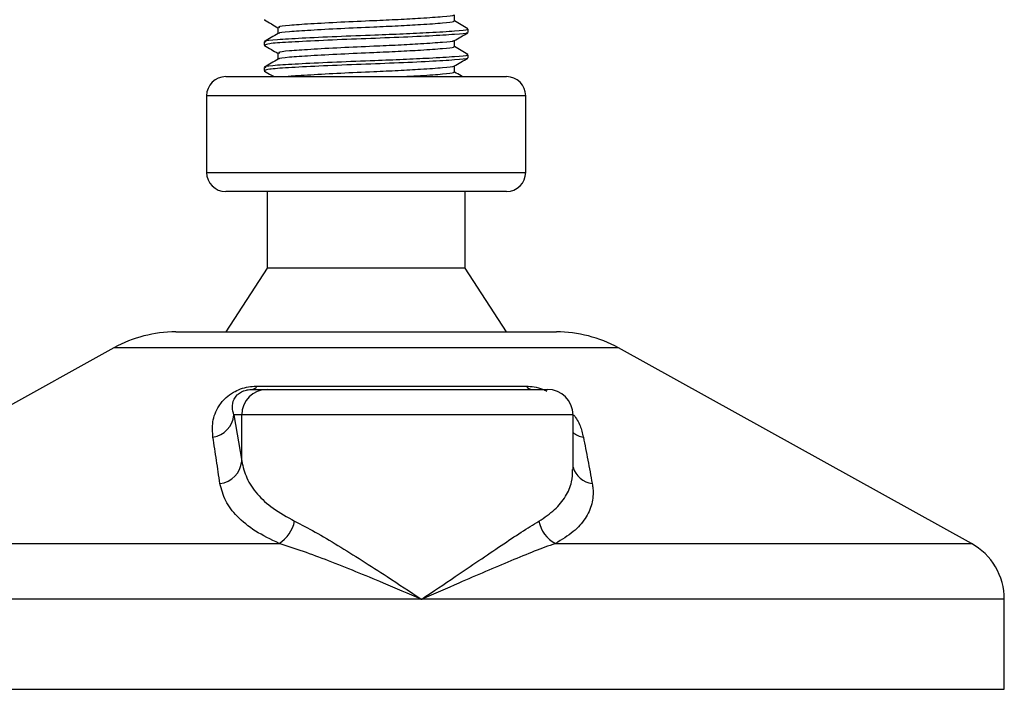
# Model space of a CAD drawing. Header units: millimetres. Extents: x 0 to 420, y 0 to 297.
# Tile 65 of 133: x 161.7 to 164.81, y 193.35 to 195.47. Entities that reach past the tile are written whole.
import ezdxf

# ---------------------------------------------------------------- set-up
doc = ezdxf.new("R2010")
doc.units = ezdxf.units.MM

msp = doc.modelspace()

# ---------------------------------------------------------------- linework, layer by layer
at = {"color": 7, "linetype": 'Continuous', "lineweight": 25}
for p, q in [((162.47353, 195.4689), (162.47626, 195.46845)), ((163.07495, 195.46455), (163.07495, 195.48421)), ((162.51676, 195.44437), (162.51676, 195.42478)), ((163.11862, 195.42927), (163.11862, 195.43936)), ((163.07495, 195.38385), (163.07495, 195.40352)), ((162.47308, 195.39904), (162.47308, 195.38891)), ((162.47353, 195.38821), (162.47626, 195.38776)), ((162.51676, 195.36368), (162.51676, 195.34409)), ((163.11862, 195.34858), (163.11862, 195.35867)), ((162.47308, 195.31834), (162.47308, 195.30822)), ((163.07495, 195.30316), (163.07495, 195.32283)), ((162.35204, 195.28922), (163.23966, 195.28922)), ((162.47353, 195.30751), (162.47626, 195.30707)), ((162.29152, 195.2287), (162.29152, 194.98662)), ((163.30018, 195.2287), (162.29152, 195.2287)), ((163.30018, 194.98662), (163.30018, 195.2287)), ((162.29152, 194.98662), (163.30018, 194.98662)), ((162.35371, 194.9261), (162.35204, 194.9261)), ((163.23966, 194.9261), (162.35371, 194.9261)), ((162.48316, 194.9261), (162.48316, 194.68402)), ((163.10854, 194.68402), (163.10854, 194.9261)), ((162.48316, 194.68402), (162.35204, 194.48228)), ((162.48434, 194.68402), (162.48316, 194.68402)), ((163.10854, 194.68402), (162.48434, 194.68402)), ((163.23966, 194.48228), (163.10854, 194.68402)), ((162.19405, 194.48228), (163.39765, 194.48228)), ((161.99857, 194.43177), (160.88251, 193.81364)), ((163.59313, 194.43177), (161.99857, 194.43177)), ((164.70919, 193.81364), (163.59313, 194.43177)), ((162.43667, 194.30072), (162.48315, 194.30072)), ((162.44999, 194.31083), (163.30149, 194.31083)), ((162.48315, 194.30072), (163.3691, 194.30072)), ((162.37758, 194.22003), (162.40276, 194.07342)), ((162.40276, 194.22003), (162.37758, 194.22003)), ((162.40276, 194.07342), (162.40276, 194.22003)), ((163.4498, 194.22003), (162.40276, 194.22003)), ((163.4498, 194.04721), (163.4498, 194.22003)), ((160.88251, 193.81364), (162.52067, 193.81364)), ((163.39401, 193.81364), (164.70919, 193.81364)), ((162.97077, 193.63717), (160.77852, 193.63717)), ((164.81318, 193.63717), (162.97077, 193.63717)), ((164.81318, 193.35258), (164.81318, 193.63717)), ((160.77852, 193.35258), (164.81318, 193.35258))]:
    msp.add_line(p, q, dxfattribs=at)
for centre, radius, start, end in [((162.35204, 195.2287), 0.06052, 90, 180), ((163.23966, 195.2287), 0.06052, 0, 90), ((162.35204, 194.98662), 0.06052, 180, 270), ((163.23966, 194.98662), 0.06052, 270, 0), ((162.19405, 194.07882), 0.40347, 90, 118.97971), ((163.39765, 194.07882), 0.40347, 61.02029, 90), ((162.4833, 194.22018), 0.08054, 90.1083, 180.10789), ((162.4341, 194.31793), 0.0174, 278.49257, 335.89592), ((163.32245, 194.32741), 0.02672, 218.34182, 266.79191), ((163.3691, 194.22003), 0.08069, 0, 90), ((162.29927, 194.22708), 0.07862, 279.07467, 354.85539), ((163.498, 194.22826), 0.08033, 233.12971, 258.87121), ((162.32434, 194.08105), 0.07879, 276.94193, 354.44804), ((163.52017, 194.07564), 0.07345, 196.64517, 262.38361), ((162.46324, 193.90592), 0.10869, 301.89425, 348.4889), ((163.44009, 193.9019), 0.09956, 190.22117, 242.43176), ((164.61145, 193.63717), 0.20173, 0, 61.02029)]:
    msp.add_arc(centre, radius, start, end, dxfattribs=at)
for points, knots in [([(162.47432, 195.46844), (162.48162, 195.46421), (162.49577, 195.45602), (162.50992, 195.44783), (162.51676, 195.44387)], [0, 0, 0, 0, 0.5163558, 1, 1, 1, 1]), ([(163.06998, 195.46456), (163.07123, 195.46388), (163.07558, 195.46152), (163.04113, 195.45801), (162.97771, 195.45342), (162.899, 195.44905), (162.8119, 195.4452), (162.71312, 195.44085), (162.61679, 195.43553), (162.54969, 195.43108), (162.51668, 195.42751), (162.51981, 195.42559), (162.52019, 195.42535)], [0, 0, 0, 0, 0.04909091, 0.17109626, 0.29616782, 0.39231299, 0.48520062, 0.60863681, 0.73550977, 0.85748287, 0.98260048, 1, 1, 1, 1]), ([(163.07113, 195.48342), (163.07143, 195.48319), (163.0739, 195.48128), (163.04023, 195.4782), (162.97789, 195.47359), (162.89896, 195.46923), (162.81192, 195.46537), (162.71306, 195.46102), (162.61701, 195.4557), (162.54893, 195.45126), (162.51534, 195.44731), (162.52023, 195.44501), (162.52152, 195.4444)], [0, 0, 0, 0, 0.0170089, 0.1395429, 0.2651564, 0.3617182, 0.4550083, 0.5789794, 0.7064021, 0.8289037, 0.9545634, 1, 1, 1, 1]), ([(163.11783, 195.44029), (163.11052, 195.44452), (163.09623, 195.4528), (163.08193, 195.46108), (163.07495, 195.46513)], [0, 0, 0, 0, 0.5112595, 1, 1, 1, 1]), ([(163.11286, 195.43936), (163.11432, 195.43868), (163.11939, 195.43631), (163.07953, 195.4328), (163.00617, 195.4282), (162.91514, 195.42384), (162.81442, 195.41998), (162.70012, 195.41563), (162.58901, 195.41031), (162.5103, 195.40587), (162.47148, 195.40193), (162.47708, 195.39964), (162.47856, 195.39904)], [0, 0, 0, 0, 0.0482673, 0.1669875, 0.2886879, 0.3822403, 0.4726264, 0.5927373, 0.7161886, 0.8348774, 0.9566226, 1, 1, 1, 1]), ([(162.51771, 195.42533), (162.51041, 195.4211), (162.49579, 195.41264), (162.48118, 195.40418), (162.47387, 195.39995)], [0, 0, 0, 0, 0.4998987, 1, 1, 1, 1]), ([(163.11404, 195.4281), (163.1145, 195.42782), (163.11763, 195.42586), (163.07863, 195.42272), (163, 195.41771), (162.88758, 195.4125), (162.76327, 195.40813), (162.64303, 195.40293), (162.54612, 195.39792), (162.48323, 195.39366), (162.47826, 195.39044), (162.47591, 195.38891)], [0, 0, 0, 0, 0.02094603, 0.1431057, 0.26833207, 0.39481226, 0.5164381, 0.64283453, 0.76819743, 0.89026332, 1, 1, 1, 1]), ([(163.07113, 195.40272), (163.07143, 195.40249), (163.0739, 195.40059), (163.04023, 195.39751), (162.97789, 195.3929), (162.89896, 195.38853), (162.81192, 195.38468), (162.71306, 195.38033), (162.61701, 195.37501), (162.54893, 195.37056), (162.51534, 195.36661), (162.52023, 195.36432), (162.52152, 195.36371)], [0, 0, 0, 0, 0.0170089, 0.1395429, 0.2651564, 0.3617182, 0.4550083, 0.5789794, 0.7064021, 0.8289037, 0.9545634, 1, 1, 1, 1]), ([(163.07357, 195.40272), (163.08087, 195.40695), (163.09547, 195.41541), (163.11008, 195.42387), (163.11738, 195.42809)], [0, 0, 0, 0, 0.4999098, 1, 1, 1, 1]), ([(162.47432, 195.38775), (162.48162, 195.38352), (162.49577, 195.37533), (162.50992, 195.36714), (162.51676, 195.36317)], [0, 0, 0, 0, 0.5163558, 1, 1, 1, 1]), ([(163.06998, 195.38386), (163.07123, 195.38319), (163.07558, 195.38083), (163.04113, 195.37732), (162.97771, 195.37273), (162.899, 195.36836), (162.8119, 195.3645), (162.71312, 195.36016), (162.61679, 195.35484), (162.54969, 195.35039), (162.51668, 195.34682), (162.51981, 195.34489), (162.52019, 195.34466)], [0, 0, 0, 0, 0.0490909, 0.1710963, 0.2961678, 0.392313, 0.4852006, 0.6086368, 0.7355098, 0.8574829, 0.9826005, 1, 1, 1, 1]), ([(163.11783, 195.3596), (163.11052, 195.36383), (163.09623, 195.37211), (163.08193, 195.38039), (163.07495, 195.38443)], [0, 0, 0, 0, 0.5112595, 1, 1, 1, 1]), ([(162.51771, 195.34464), (162.51041, 195.34041), (162.49579, 195.33194), (162.48118, 195.32348), (162.47387, 195.31925)], [0, 0, 0, 0, 0.49989867, 1, 1, 1, 1]), ([(163.11286, 195.35867), (163.11432, 195.35798), (163.11939, 195.35561), (163.07953, 195.3521), (163.00617, 195.34751), (162.91514, 195.34314), (162.81442, 195.33929), (162.70012, 195.33494), (162.58901, 195.32962), (162.5103, 195.32517), (162.47148, 195.32123), (162.47708, 195.31894), (162.47856, 195.31834)], [0, 0, 0, 0, 0.0482673, 0.1669875, 0.2886879, 0.3822403, 0.4726264, 0.5927373, 0.7161886, 0.8348774, 0.9566226, 1, 1, 1, 1]), ([(163.11404, 195.34741), (163.1145, 195.34712), (163.11763, 195.34516), (163.07863, 195.34203), (163, 195.33702), (162.88758, 195.33181), (162.76327, 195.32743), (162.64303, 195.32223), (162.54612, 195.31723), (162.48323, 195.31296), (162.47826, 195.30974), (162.47591, 195.30822)], [0, 0, 0, 0, 0.020946, 0.1431057, 0.2683321, 0.3948123, 0.5164381, 0.6428345, 0.7681974, 0.8902633, 1, 1, 1, 1]), ([(163.07357, 195.32203), (163.08087, 195.32626), (163.09547, 195.33472), (163.11008, 195.34317), (163.11738, 195.3474)], [0, 0, 0, 0, 0.4999098, 1, 1, 1, 1]), ([(163.07113, 195.32203), (163.07143, 195.3218), (163.0739, 195.3199), (163.04023, 195.31681), (162.9779, 195.3122), (162.89892, 195.30784), (162.81207, 195.30398), (162.7123, 195.29964), (162.61986, 195.29429), (162.56257, 195.29124), (162.55075, 195.28942), (162.54946, 195.28922)], [0, 0, 0, 0, 0.020155, 0.1653535, 0.314201, 0.4286233, 0.5391689, 0.6860702, 0.8370616, 0.9822217, 1, 1, 1, 1]), ([(162.47432, 195.30705), (162.48162, 195.30283), (162.4919, 195.29688), (162.50216, 195.29093), (162.50513, 195.28922)], [0, 0, 0, 0, 0.7112717, 1, 1, 1, 1]), ([(163.06998, 195.30317), (163.07124, 195.30249), (163.07562, 195.30013), (163.04067, 195.29664), (162.98594, 195.29251), (162.93927, 195.29001), (162.92435, 195.28922)], [0, 0, 0, 0, 0.138297, 0.4820057, 0.8343523, 1, 1, 1, 1]), ([(163.10002, 195.28922), (163.09865, 195.29001), (163.09029, 195.29485), (163.08193, 195.29969), (163.07495, 195.30374)], [0, 0, 0, 0, 0.1641848, 1, 1, 1, 1]), ([(162.31167, 194.14944), (162.31035, 194.16551), (162.30771, 194.19754), (162.32343, 194.24046), (162.34885, 194.27248), (162.37307, 194.29077), (162.39782, 194.30259), (162.42327, 194.30928), (162.44084, 194.31078), (162.44918, 194.31082), (162.44999, 194.31083)], [0, 0, 0, 0, 0.2791688, 0.5566156, 0.6991027, 0.7915598, 0.8614835, 0.9308082, 0.9932657, 1, 1, 1, 1]), ([(162.37758, 194.22003), (162.37552, 194.22782), (162.37139, 194.24349), (162.3746, 194.26446), (162.38509, 194.28079), (162.39542, 194.28955), (162.40421, 194.29418), (162.41067, 194.29672), (162.41653, 194.29847), (162.42442, 194.30001), (162.43048, 194.30058), (162.43479, 194.30072), (162.43624, 194.30072), (162.43667, 194.30072)], [0, 0, 0, 0, 0.31263849, 0.62834094, 0.77232249, 0.85321015, 0.88959861, 0.90400401, 0.93049187, 0.94918752, 0.98217793, 0.99463503, 1, 1, 1, 1]), ([(163.30149, 194.31083), (163.30979, 194.3104), (163.32653, 194.30954), (163.3505, 194.30316), (163.363, 194.29728), (163.36747, 194.29517)], [0, 0, 0, 0, 0.38732997, 0.78115725, 1, 1, 1, 1]), ([(163.45229, 194.21967), (163.45611, 194.21426), (163.46855, 194.19668), (163.47675, 194.17342), (163.48099, 194.15572), (163.48249, 194.14944)], [0, 0, 0, 0, 0.22270884, 0.72444686, 1, 1, 1, 1]), ([(162.33386, 194.00283), (162.33013, 194.02741), (162.32264, 194.07678), (162.31534, 194.12515), (162.31167, 194.14944)], [0, 0, 0, 0, 0.497852, 1, 1, 1, 1]), ([(163.48249, 194.14944), (163.4872, 194.12536), (163.49666, 194.07699), (163.50583, 194.02762), (163.51044, 194.00283)], [0, 0, 0, 0, 0.4978543, 1, 1, 1, 1]), ([(162.40276, 194.07342), (162.40694, 194.05556), (162.41542, 194.01937), (162.44961, 193.96958), (162.49903, 193.92316), (162.54592, 193.89735), (162.56974, 193.88423)], [0, 0, 0, 0, 0.2465936, 0.4996913, 0.7457356, 1, 1, 1, 1]), ([(163.34211, 193.88423), (163.35952, 193.89594), (163.39488, 193.91973), (163.42811, 193.96189), (163.44739, 194.00448), (163.44817, 194.03406), (163.44852, 194.04721)], [0, 0, 0, 0, 0.25992604, 0.52767011, 0.78990704, 1, 1, 1, 1]), ([(162.52067, 193.81364), (162.4947, 193.82627), (162.44184, 193.85198), (162.38654, 193.89792), (162.34774, 193.94823), (162.33853, 193.98447), (162.33386, 194.00283)], [0, 0, 0, 0, 0.2463531, 0.5014676, 0.7472632, 1, 1, 1, 1]), ([(163.51044, 194.00283), (163.51124, 193.9977), (163.51466, 193.97573), (163.5117, 193.93779), (163.49098, 193.89195), (163.45353, 193.84948), (163.41404, 193.8257), (163.39401, 193.81364)], [0, 0, 0, 0, 0.0699949, 0.2998887, 0.53536, 0.7642956, 1, 1, 1, 1]), ([(162.56974, 193.88423), (162.59114, 193.87313), (162.63453, 193.85062), (162.70678, 193.80757), (162.78318, 193.76), (162.87145, 193.70307), (162.93455, 193.66134), (162.97046, 193.63737), (162.97077, 193.63717)], [0, 0, 0, 0, 0.1790938, 0.3632907, 0.5505087, 0.7413645, 0.9977537, 1, 1, 1, 1]), ([(162.97077, 193.63717), (162.97108, 193.63737), (163.00698, 193.66134), (163.06871, 193.7029), (163.15262, 193.75985), (163.22276, 193.80722), (163.28737, 193.85047), (163.32387, 193.87298), (163.34211, 193.88423)], [0, 0, 0, 0, 0.0022463, 0.2586377, 0.4477168, 0.6367116, 0.818473, 1, 1, 1, 1]), ([(162.97077, 193.63717), (162.97043, 193.63731), (162.93057, 193.65444), (162.8316, 193.69667), (162.70573, 193.74812), (162.59617, 193.78941), (162.54599, 193.80551), (162.52067, 193.81364)], [0, 0, 0, 0, 0.0022151, 0.258094, 0.6355, 0.8160594, 1, 1, 1, 1]), ([(163.39401, 193.81364), (163.37228, 193.80568), (163.32838, 193.7896), (163.22839, 193.74835), (163.1085, 193.69667), (163.01096, 193.65444), (162.97111, 193.63731), (162.97077, 193.63717)], [0, 0, 0, 0, 0.1804148, 0.3645009, 0.7419063, 0.9977849, 1, 1, 1, 1])]:
    msp.add_open_spline(points, degree=3, knots=knots, dxfattribs=at)

doc.saveas('drawing.dxf')
